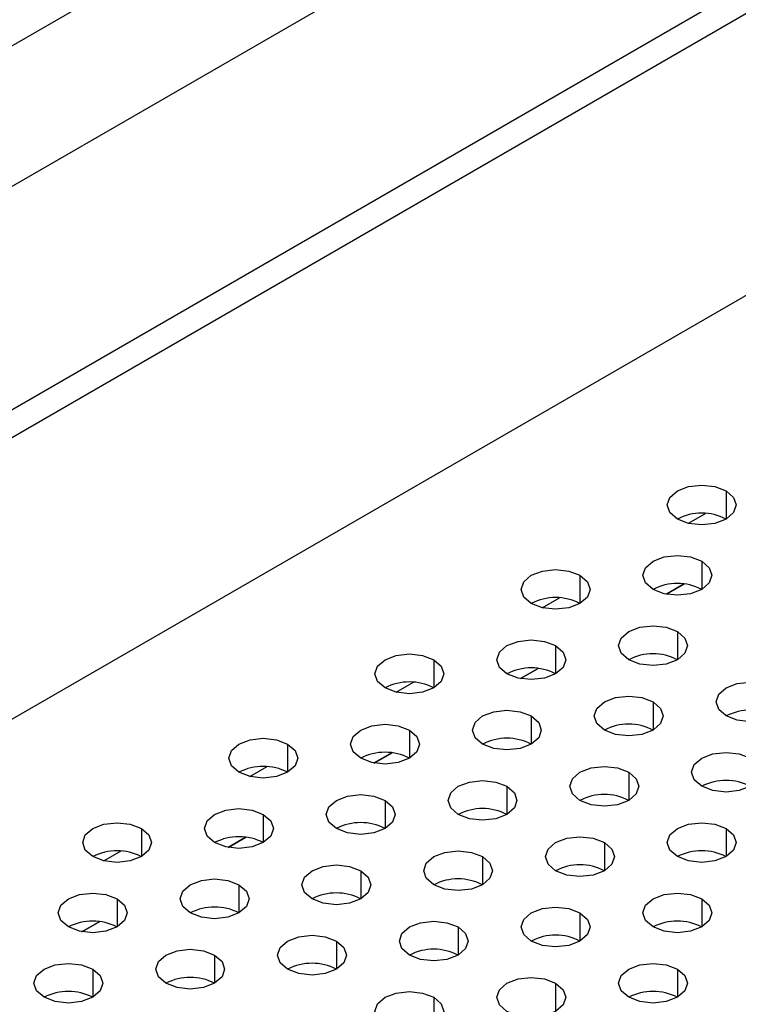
# Model space of a CAD drawing. Header units: millimetres. Extents: x 0 to 1118, y 0 to 864.
# Tile 244 of 256: x 950.04 to 952.12, y 697.52 to 700.38. Entities that reach past the tile are written whole.
import ezdxf

# ---------------------------------------------------------------- set-up
doc = ezdxf.new("R2010")
doc.units = ezdxf.units.MM

msp = doc.modelspace()

# ---------------------------------------------------------------- linework, layer by layer
at = {"color": 7, "linetype": 'Continuous', "lineweight": 25}
for p, q in [((947.7002, 698.97), (999.6022, 728.9324)), ((946.1073, 696.995), (1001.403, 728.9165)), ((1001.4737, 728.8757), (946.178, 696.9542)), ((999.7058, 728.5839), (947.8037, 698.6215)), ((945.9658, 696.0152), (1001.6859, 728.1816)), ((951.9644, 698.7434), (951.913, 698.7137)), ((951.9131, 698.7137), (951.9646, 698.7434)), ((951.5402, 698.4985), (951.4887, 698.4688)), ((951.4888, 698.4688), (951.5403, 698.4985)), ((951.1159, 698.2536), (951.0645, 698.2239)), ((951.0646, 698.2238), (951.116, 698.2535)), ((950.6917, 698.0086), (950.6402, 697.9789)), ((950.6403, 697.9789), (950.6918, 698.0086)), ((950.2674, 697.7637), (950.2159, 697.734)), ((950.216, 697.734), (950.2675, 697.7637))]:
    msp.add_line(p, q, dxfattribs=at)
at = {"color": 8, "linetype": 'Continuous', "lineweight": 25}
for p, q in [((952.0858, 699.0134), (952.0858, 698.9318)), ((951.9763, 698.9194), (952.0264, 698.9483)), ((952.0151, 698.8093), (952.0151, 698.7277)), ((951.6616, 698.7685), (951.6616, 698.6869)), ((951.5521, 698.6745), (951.6021, 698.7034)), ((951.9444, 698.6052), (951.9444, 698.5236)), ((951.5909, 698.5644), (951.5909, 698.4828)), ((951.2373, 698.5236), (951.2373, 698.4419)), ((951.1278, 698.4296), (951.1779, 698.4585)), ((951.8737, 698.4011), (951.8737, 698.3195)), ((951.5202, 698.3603), (951.5202, 698.2787)), ((951.1666, 698.3195), (951.1666, 698.2378)), ((950.8131, 698.2787), (950.8131, 698.197)), ((950.7035, 698.1846), (950.7536, 698.2135)), ((951.803, 698.197), (951.803, 698.1154)), ((951.4494, 698.1562), (951.4494, 698.0746)), ((951.0959, 698.1154), (951.0959, 698.0337)), ((950.7423, 698.0746), (950.7423, 697.9929)), ((950.3888, 698.0337), (950.3888, 697.9521)), ((952.0858, 698.0337), (952.0858, 697.9521)), ((951.7323, 697.9929), (951.7323, 697.9113)), ((950.2793, 697.9397), (950.3294, 697.9686)), ((951.3787, 697.9521), (951.3787, 697.8704)), ((951.0252, 697.9113), (951.0252, 697.8296)), ((950.6716, 697.8704), (950.6716, 697.7888)), ((950.3181, 697.8296), (950.3181, 697.748)), ((952.0151, 697.8296), (952.0151, 697.748)), ((951.6616, 697.7888), (951.6616, 697.7072)), ((951.308, 697.748), (951.308, 697.6663)), ((950.9545, 697.7072), (950.9545, 697.6255)), ((950.6009, 697.6663), (950.6009, 697.5847)), ((950.2474, 697.6255), (950.2474, 697.5439)), ((951.9444, 697.6255), (951.9444, 697.5439)), ((951.5909, 697.5847), (951.5909, 697.5031)), ((951.2373, 697.5439), (951.2373, 697.4622))]:
    msp.add_line(p, q, dxfattribs=at)
at = {"color": 7, "linetype": 'Continuous', "lineweight": 25, "flags": 128}
for points in [[(951.9444, 698.9318), (951.9227, 698.9505), (951.9151, 698.9726), (951.9227, 698.9947), (951.9444, 699.0134), (951.9769, 699.0259), (952.0151, 699.0303), (952.0534, 699.0259), (952.0858, 699.0134)], [(952.0858, 699.0134), (952.1075, 698.9947), (952.1151, 698.9726), (952.1075, 698.9505), (952.0858, 698.9318), (952.0534, 698.9193), (952.0151, 698.9149), (951.9769, 698.9193), (951.9444, 698.9318)], [(951.8737, 698.7277), (951.852, 698.7464), (951.8444, 698.7685), (951.852, 698.7906), (951.8737, 698.8093), (951.9062, 698.8218), (951.9444, 698.8262), (951.9827, 698.8218), (952.0151, 698.8093)], [(952.0151, 698.8093), (952.0368, 698.7906), (952.0444, 698.7685), (952.0368, 698.7464), (952.0151, 698.7277), (951.9827, 698.7152), (951.9444, 698.7108), (951.9062, 698.7152), (951.8737, 698.7277)], [(951.5202, 698.6869), (951.4985, 698.7056), (951.4909, 698.7277), (951.4985, 698.7498), (951.5202, 698.7685), (951.5526, 698.781), (951.5909, 698.7854), (951.6291, 698.781), (951.6616, 698.7685)], [(951.6616, 698.7685), (951.6833, 698.7498), (951.6909, 698.7277), (951.6833, 698.7056), (951.6616, 698.6869), (951.6291, 698.6743), (951.5909, 698.6699), (951.5526, 698.6743), (951.5202, 698.6869)], [(951.803, 698.5236), (951.7813, 698.5423), (951.7737, 698.5644), (951.7813, 698.5865), (951.803, 698.6052), (951.8354, 698.6177), (951.8737, 698.6221), (951.912, 698.6177), (951.9444, 698.6052)], [(951.9444, 698.6052), (951.9661, 698.5865), (951.9737, 698.5644), (951.9661, 698.5423), (951.9444, 698.5236), (951.912, 698.5111), (951.8737, 698.5067), (951.8354, 698.5111), (951.803, 698.5236)], [(951.4494, 698.4828), (951.4278, 698.5015), (951.4202, 698.5236), (951.4278, 698.5457), (951.4494, 698.5644), (951.4819, 698.5769), (951.5202, 698.5813), (951.5584, 698.5769), (951.5909, 698.5644)], [(951.5909, 698.5644), (951.6125, 698.5457), (951.6202, 698.5236), (951.6125, 698.5015), (951.5909, 698.4828), (951.5584, 698.4702), (951.5202, 698.4658), (951.4819, 698.4702), (951.4494, 698.4828)], [(951.0959, 698.4419), (951.0742, 698.4607), (951.0666, 698.4828), (951.0742, 698.5048), (951.0959, 698.5236), (951.1283, 698.5361), (951.1666, 698.5405), (951.2049, 698.5361), (951.2373, 698.5236)], [(951.2373, 698.5236), (951.259, 698.5048), (951.2666, 698.4828), (951.259, 698.4607), (951.2373, 698.4419), (951.2049, 698.4294), (951.1666, 698.425), (951.1283, 698.4294), (951.0959, 698.4419)], [(952.0858, 698.3603), (952.0642, 698.379), (952.0566, 698.4011), (952.0642, 698.4232), (952.0858, 698.4419), (952.1183, 698.4544), (952.1566, 698.4588), (952.1948, 698.4544), (952.2273, 698.4419)], [(952.2273, 698.4419), (952.2489, 698.4232), (952.2566, 698.4011), (952.2489, 698.379), (952.2273, 698.3603), (952.1948, 698.3478), (952.1566, 698.3434), (952.1183, 698.3478), (952.0858, 698.3603)], [(951.7323, 698.3195), (951.7106, 698.3382), (951.703, 698.3603), (951.7106, 698.3824), (951.7323, 698.4011), (951.7647, 698.4136), (951.803, 698.418), (951.8413, 698.4136), (951.8737, 698.4011)], [(951.3787, 698.2787), (951.3571, 698.2974), (951.3494, 698.3195), (951.3571, 698.3416), (951.3787, 698.3603), (951.4112, 698.3728), (951.4494, 698.3772), (951.4877, 698.3728), (951.5202, 698.3603)], [(951.8737, 698.4011), (951.8954, 698.3824), (951.903, 698.3603), (951.8954, 698.3382), (951.8737, 698.3195), (951.8413, 698.307), (951.803, 698.3026), (951.7647, 698.307), (951.7323, 698.3195)], [(951.5202, 698.3603), (951.5418, 698.3416), (951.5494, 698.3195), (951.5418, 698.2974), (951.5202, 698.2787), (951.4877, 698.2661), (951.4494, 698.2617), (951.4112, 698.2661), (951.3787, 698.2787)], [(951.0252, 698.2378), (951.0035, 698.2566), (950.9959, 698.2787), (951.0035, 698.3007), (951.0252, 698.3195), (951.0576, 698.332), (951.0959, 698.3364), (951.1342, 698.332), (951.1666, 698.3195)], [(951.1666, 698.3195), (951.1883, 698.3007), (951.1959, 698.2787), (951.1883, 698.2566), (951.1666, 698.2378), (951.1342, 698.2253), (951.0959, 698.2209), (951.0576, 698.2253), (951.0252, 698.2378)], [(950.6716, 698.197), (950.65, 698.2157), (950.6423, 698.2378), (950.65, 698.2599), (950.6716, 698.2787), (950.7041, 698.2912), (950.7423, 698.2956), (950.7806, 698.2912), (950.8131, 698.2787)], [(950.8131, 698.2787), (950.8347, 698.2599), (950.8423, 698.2378), (950.8347, 698.2157), (950.8131, 698.197), (950.7806, 698.1845), (950.7423, 698.1801), (950.7041, 698.1845), (950.6716, 698.197)], [(952.0151, 698.1562), (951.9935, 698.1749), (951.9858, 698.197), (951.9935, 698.2191), (952.0151, 698.2378), (952.0476, 698.2503), (952.0858, 698.2547), (952.1241, 698.2503), (952.1566, 698.2378)], [(952.1566, 698.2378), (952.1782, 698.2191), (952.1858, 698.197), (952.1782, 698.1749), (952.1566, 698.1562), (952.1241, 698.1437), (952.0858, 698.1393), (952.0476, 698.1437), (952.0151, 698.1562)], [(951.6616, 698.1154), (951.6399, 698.1341), (951.6323, 698.1562), (951.6399, 698.1783), (951.6616, 698.197), (951.694, 698.2095), (951.7323, 698.2139), (951.7706, 698.2095), (951.803, 698.197)], [(951.803, 698.197), (951.8247, 698.1783), (951.8323, 698.1562), (951.8247, 698.1341), (951.803, 698.1154), (951.7706, 698.1029), (951.7323, 698.0985), (951.694, 698.1029), (951.6616, 698.1154)], [(951.308, 698.0746), (951.2864, 698.0933), (951.2787, 698.1154), (951.2864, 698.1375), (951.308, 698.1562), (951.3405, 698.1687), (951.3787, 698.1731), (951.417, 698.1687), (951.4494, 698.1562)], [(951.4494, 698.1562), (951.4711, 698.1375), (951.4787, 698.1154), (951.4711, 698.0933), (951.4494, 698.0746), (951.417, 698.062), (951.3787, 698.0576), (951.3405, 698.062), (951.308, 698.0746)], [(950.9545, 698.0337), (950.9328, 698.0525), (950.9252, 698.0746), (950.9328, 698.0966), (950.9545, 698.1154), (950.9869, 698.1279), (951.0252, 698.1323), (951.0635, 698.1279), (951.0959, 698.1154)], [(950.6009, 697.9929), (950.5792, 698.0116), (950.5716, 698.0337), (950.5792, 698.0558), (950.6009, 698.0746), (950.6334, 698.0871), (950.6716, 698.0915), (950.7099, 698.0871), (950.7423, 698.0746)], [(951.0959, 698.1154), (951.1176, 698.0966), (951.1252, 698.0746), (951.1176, 698.0525), (951.0959, 698.0337), (951.0635, 698.0212), (951.0252, 698.0168), (950.9869, 698.0212), (950.9545, 698.0337)], [(950.7423, 698.0746), (950.764, 698.0558), (950.7716, 698.0337), (950.764, 698.0116), (950.7423, 697.9929), (950.7099, 697.9804), (950.6716, 697.976), (950.6334, 697.9804), (950.6009, 697.9929)], [(950.2474, 697.9521), (950.2257, 697.9708), (950.2181, 697.9929), (950.2257, 698.015), (950.2474, 698.0337), (950.2798, 698.0462), (950.3181, 698.0506), (950.3563, 698.0462), (950.3888, 698.0337)], [(950.3888, 698.0337), (950.4105, 698.015), (950.4181, 697.9929), (950.4105, 697.9708), (950.3888, 697.9521), (950.3563, 697.9396), (950.3181, 697.9352), (950.2798, 697.9396), (950.2474, 697.9521)], [(951.9444, 697.9521), (951.9227, 697.9708), (951.9151, 697.9929), (951.9227, 698.015), (951.9444, 698.0337), (951.9769, 698.0462), (952.0151, 698.0506), (952.0534, 698.0462), (952.0858, 698.0337)], [(952.0858, 698.0337), (952.1075, 698.015), (952.1151, 697.9929), (952.1075, 697.9708), (952.0858, 697.9521), (952.0534, 697.9396), (952.0151, 697.9352), (951.9769, 697.9396), (951.9444, 697.9521)], [(951.5909, 697.9113), (951.5692, 697.93), (951.5616, 697.9521), (951.5692, 697.9742), (951.5909, 697.9929), (951.6233, 698.0054), (951.6616, 698.0098), (951.6999, 698.0054), (951.7323, 697.9929)], [(951.7323, 697.9929), (951.754, 697.9742), (951.7616, 697.9521), (951.754, 697.93), (951.7323, 697.9113), (951.6999, 697.8988), (951.6616, 697.8944), (951.6233, 697.8988), (951.5909, 697.9113)], [(951.2373, 697.8704), (951.2156, 697.8892), (951.208, 697.9113), (951.2156, 697.9334), (951.2373, 697.9521), (951.2698, 697.9646), (951.308, 697.969), (951.3463, 697.9646), (951.3787, 697.9521)], [(951.3787, 697.9521), (951.4004, 697.9334), (951.408, 697.9113), (951.4004, 697.8892), (951.3787, 697.8704), (951.3463, 697.8579), (951.308, 697.8535), (951.2698, 697.8579), (951.2373, 697.8704)], [(950.8838, 697.8296), (950.8621, 697.8484), (950.8545, 697.8704), (950.8621, 697.8925), (950.8838, 697.9113), (950.9162, 697.9238), (950.9545, 697.9282), (950.9927, 697.9238), (951.0252, 697.9113)], [(951.0252, 697.9113), (951.0469, 697.8925), (951.0545, 697.8704), (951.0469, 697.8484), (951.0252, 697.8296), (950.9927, 697.8171), (950.9545, 697.8127), (950.9162, 697.8171), (950.8838, 697.8296)], [(950.5302, 697.7888), (950.5085, 697.8075), (950.5009, 697.8296), (950.5085, 697.8517), (950.5302, 697.8704), (950.5627, 697.883), (950.6009, 697.8874), (950.6392, 697.883), (950.6716, 697.8704)], [(950.6716, 697.8704), (950.6933, 697.8517), (950.7009, 697.8296), (950.6933, 697.8075), (950.6716, 697.7888), (950.6392, 697.7763), (950.6009, 697.7719), (950.5627, 697.7763), (950.5302, 697.7888)], [(950.1767, 697.748), (950.155, 697.7667), (950.1474, 697.7888), (950.155, 697.8109), (950.1767, 697.8296), (950.2091, 697.8421), (950.2474, 697.8465), (950.2856, 697.8421), (950.3181, 697.8296)], [(951.8737, 697.748), (951.852, 697.7667), (951.8444, 697.7888), (951.852, 697.8109), (951.8737, 697.8296), (951.9062, 697.8421), (951.9444, 697.8465), (951.9827, 697.8421), (952.0151, 697.8296)], [(950.3181, 697.8296), (950.3398, 697.8109), (950.3474, 697.7888), (950.3398, 697.7667), (950.3181, 697.748), (950.2856, 697.7355), (950.2474, 697.7311), (950.2091, 697.7355), (950.1767, 697.748)], [(951.5202, 697.7072), (951.4985, 697.7259), (951.4909, 697.748), (951.4985, 697.7701), (951.5202, 697.7888), (951.5526, 697.8013), (951.5909, 697.8057), (951.6291, 697.8013), (951.6616, 697.7888)], [(952.0151, 697.8296), (952.0368, 697.8109), (952.0444, 697.7888), (952.0368, 697.7667), (952.0151, 697.748), (951.9827, 697.7355), (951.9444, 697.7311), (951.9062, 697.7355), (951.8737, 697.748)], [(951.6616, 697.7888), (951.6833, 697.7701), (951.6909, 697.748), (951.6833, 697.7259), (951.6616, 697.7072), (951.6291, 697.6947), (951.5909, 697.6903), (951.5526, 697.6947), (951.5202, 697.7072)], [(951.1666, 697.6663), (951.1449, 697.6851), (951.1373, 697.7072), (951.1449, 697.7293), (951.1666, 697.748), (951.199, 697.7605), (951.2373, 697.7649), (951.2756, 697.7605), (951.308, 697.748)], [(951.308, 697.748), (951.3297, 697.7293), (951.3373, 697.7072), (951.3297, 697.6851), (951.308, 697.6663), (951.2756, 697.6538), (951.2373, 697.6494), (951.199, 697.6538), (951.1666, 697.6663)], [(950.8131, 697.6255), (950.7914, 697.6443), (950.7838, 697.6663), (950.7914, 697.6884), (950.8131, 697.7072), (950.8455, 697.7197), (950.8838, 697.7241), (950.922, 697.7197), (950.9545, 697.7072)], [(950.9545, 697.7072), (950.9762, 697.6884), (950.9838, 697.6663), (950.9762, 697.6443), (950.9545, 697.6255), (950.922, 697.613), (950.8838, 697.6086), (950.8455, 697.613), (950.8131, 697.6255)], [(950.4595, 697.5847), (950.4378, 697.6034), (950.4302, 697.6255), (950.4378, 697.6476), (950.4595, 697.6663), (950.4919, 697.6789), (950.5302, 697.6833), (950.5685, 697.6789), (950.6009, 697.6663)], [(950.6009, 697.6663), (950.6226, 697.6476), (950.6302, 697.6255), (950.6226, 697.6034), (950.6009, 697.5847), (950.5685, 697.5722), (950.5302, 697.5678), (950.4919, 697.5722), (950.4595, 697.5847)], [(950.1059, 697.5439), (950.0843, 697.5626), (950.0767, 697.5847), (950.0843, 697.6068), (950.1059, 697.6255), (950.1384, 697.638), (950.1767, 697.6424), (950.2149, 697.638), (950.2474, 697.6255)], [(951.803, 697.5439), (951.7813, 697.5626), (951.7737, 697.5847), (951.7813, 697.6068), (951.803, 697.6255), (951.8354, 697.638), (951.8737, 697.6424), (951.912, 697.638), (951.9444, 697.6255)], [(950.2474, 697.6255), (950.269, 697.6068), (950.2767, 697.5847), (950.269, 697.5626), (950.2474, 697.5439), (950.2149, 697.5314), (950.1767, 697.527), (950.1384, 697.5314), (950.1059, 697.5439)], [(951.9444, 697.6255), (951.9661, 697.6068), (951.9737, 697.5847), (951.9661, 697.5626), (951.9444, 697.5439), (951.912, 697.5314), (951.8737, 697.527), (951.8354, 697.5314), (951.803, 697.5439)], [(951.4494, 697.5031), (951.4278, 697.5218), (951.4202, 697.5439), (951.4278, 697.566), (951.4494, 697.5847), (951.4819, 697.5972), (951.5202, 697.6016), (951.5584, 697.5972), (951.5909, 697.5847)], [(951.5909, 697.5847), (951.6125, 697.566), (951.6202, 697.5439), (951.6125, 697.5218), (951.5909, 697.5031), (951.5584, 697.4906), (951.5202, 697.4862), (951.4819, 697.4906), (951.4494, 697.5031)], [(951.0959, 697.4622), (951.0742, 697.481), (951.0666, 697.5031), (951.0742, 697.5252), (951.0959, 697.5439), (951.1283, 697.5564), (951.1666, 697.5608), (951.2049, 697.5564), (951.2373, 697.5439)], [(951.2373, 697.5439), (951.259, 697.5252), (951.2666, 697.5031), (951.259, 697.481), (951.2373, 697.4622), (951.2049, 697.4497), (951.1666, 697.4453), (951.1283, 697.4497), (951.0959, 697.4622)]]:
    msp.add_lwpolyline(points, dxfattribs=at)
at = {"color": 7, "linetype": 'Continuous', "lineweight": 25}
for centre in [(952.0151, 698.7953), (951.9444, 698.5912), (951.5909, 698.5504), (951.8737, 698.3871), (951.5202, 698.3463), (951.1666, 698.3054), (952.1566, 698.2238), (951.803, 698.183), (951.4494, 698.1422), (951.0959, 698.1013), (950.7423, 698.0605), (952.0858, 698.0197), (951.7323, 697.9789), (951.3787, 697.9381), (951.0252, 697.8972), (950.6716, 697.8564), (950.3181, 697.8156), (952.0151, 697.8156), (951.6616, 697.7748), (951.308, 697.734), (950.9545, 697.6931), (950.6009, 697.6523), (950.2474, 697.6115), (951.9444, 697.6115), (951.5909, 697.5707), (951.2373, 697.5299), (950.8838, 697.489), (950.5302, 697.4482), (950.1767, 697.4074), (951.8737, 697.4074)]:
    msp.add_arc(centre, 0.1537, 62.61, 117.3846, dxfattribs=at)

doc.saveas('drawing.dxf')
